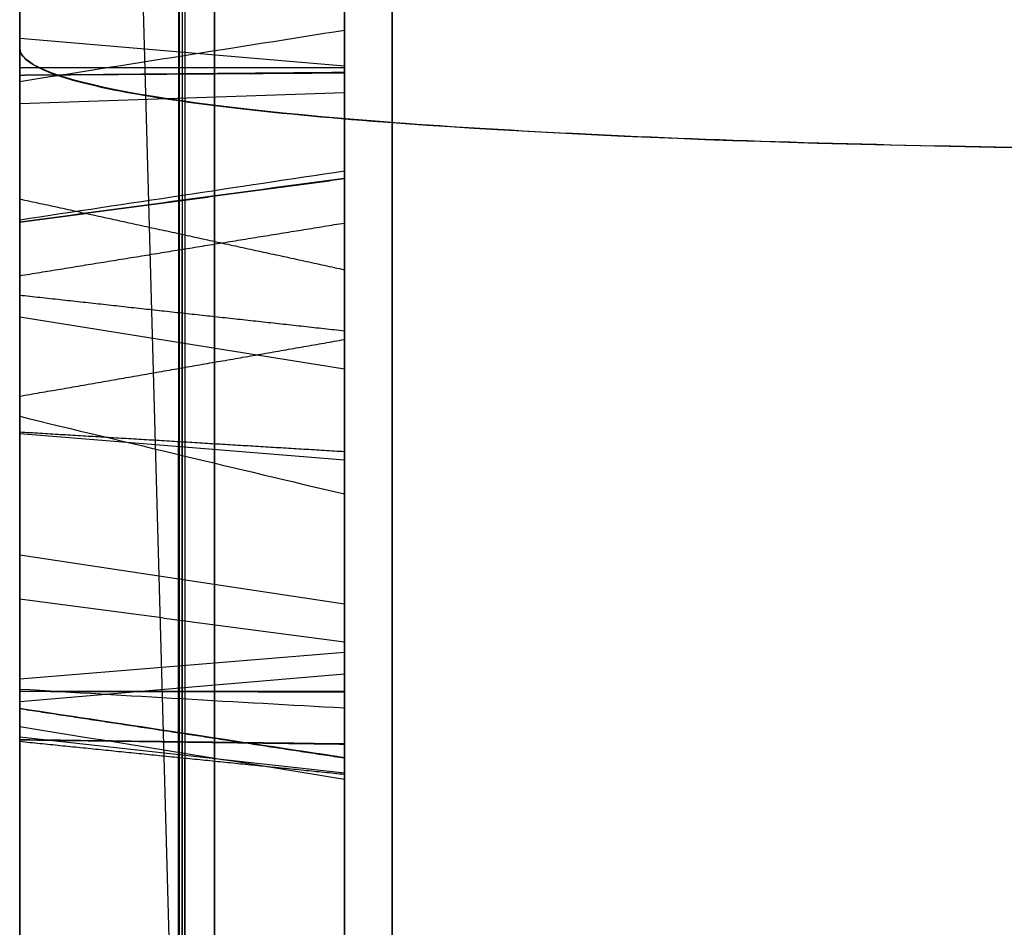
# Model space of a CAD drawing. Header units: millimetres. Extents: x 0 to 284, y -110 to 65.
# Tile 25 of 256: x 73 to 73.758, y -44.914 to -44.215. Entities that reach past the tile are written whole.
import ezdxf

# ---------------------------------------------------------------- set-up
doc = ezdxf.new("R2010")
doc.units = ezdxf.units.MM
doc.layers.add('Layer 01', color=18, linetype='Continuous', true_color=0x000000)

# ---------------------------------------------------------------- blocks, each defined once
blk = doc.blocks.new('Block 01')
at = {"layer": 'Layer 01'}
for p, q in [((73, -45.76525, -20.44534), (73, -39.42834, -20.44534)), ((73, -44.90166, 20.44534), (73, -39.42834, 20.44534)), ((73.125, -43.15305, -22.7201), (73.125, -45.3266, -23.91009)), ((73, -45.21017, 23.63531), (73, -43.24931, 23.63531)), ((73.12264, -43.30978, 22.20611), (73.12264, -46.10731, 23.66862)), ((73.12254, -46.12415, -23.93164), (73.12254, -43.32752, -22.40053)), ((73.12736, -45.67246, 23.85164), (73.12736, -43.40767, 22.66764)), ((73.16979, -46.91092, 22.1588), (73.07851, -43.5954, 21.64754)), ((73.125, -43.76762, 21.2992), (73.125, -44.78299, 21.49746)), ((73.25, -43.96895, -21.79816), (73.25, -44.32859, -21.79816)), ((73.25, -44.02658, 26.00384), (73.25, -44.37274, 26.00384)), ((73.25, -44.25041, -23.29576), (73, -44.22924, -23.33443)), ((73.25, -44.27108, 21.41996), (73, -44.27953, 21.3767)), ((73, -46.44324, -21.78936), (73, -44.37879, -21.78936)), ((73.1224, -44.37934, 19.99225), (73.1224, -44.53943, 19.65048)), ((73.125, -45.18216, 20.6453), (73.125, -44.37991, 19.99212)), ((73, -44.39634, 24.45074), (73, -44.39634, 23.20984)), ((73.25, -44.48363, 19.82266), (73, -44.44371, 19.80396)), ((73.25, -44.44745, 24.87825), (73.25, -44.44745, 24.51461)), ((73.25, -44.44745, 23.18682), (73.25, -44.44745, 22.82621)), ((73.25, -45.18814, -23.44482), (73.25, -44.52267, -23.44482)), ((73.25, -44.55391, 23.24248), (73, -44.53349, 23.28154)), ((73.12196, -44.53941, 19.65036), (73.12196, -47.06171, 21.85677)), ((73.12229, -44.73732, -24.78341), (73.12229, -44.54949, -25.09602)), ((73.25, -44.9775, -25.05276), (73.25, -44.60175, -25.05276)), ((73.25, -44.66478, -24.94785), (73, -44.627, -24.92515)), ((73.25, -44.6383, -23.14379), (73.25, -44.6383, -23.50813)), ((73.25, -44.70197, 22.95927), (73, -44.72239, 22.9202)), ((73.25, -44.71872, -23.18782), (73, -44.73989, -23.14915)), ((73.25, -44.79495, 20.30162), (73, -44.76712, 20.3358)), ((73.12681, -44.78317, 21.49782), (73.12681, -45.18256, 20.64521))]:
    blk.add_line(p, q, dxfattribs=at)
at = {"layer": 'Layer 01', "extrusion": (1, 1.58703e-31, 6.57368e-32)}
blk.add_arc((0, 0, 73), 44.41403, 185.122711, 219.877289, dxfattribs=at)
at = {"layer": 'Layer 01', "extrusion": (1, 3.62485e-31, -1.50146e-31)}
blk.add_arc((0, 0, 73), 44.41403, 140.122711, 174.877289, dxfattribs=at)
at = {"layer": 'Layer 01', "extrusion": (1, 2.49933e-15, 1.46642e-15)}
blk.add_open_spline([(73, -56.18552, -3.96569), (73, -56.07949, -5.46787), (73, -55.83119, -7.70754), (73, -55.38528, -10.29668), (73, -55.12328, -11.5853), (73, -54.98251, -12.22812), (73, -54.92009, -12.5033), (73, -54.87801, -12.68668), (73, -54.85703, -12.77711), (73, -54.1379, -15.841), (73, -53.20569, -18.73528), (73, -51.45384, -22.9645), (73, -50.49551, -25.0367), (73, -49.23323, -27.38006), (73, -48.56603, -28.53318), (73, -48.22342, -29.10511), (73, -48.07465, -29.34922), (73, -47.97505, -29.51175), (73, -47.92439, -29.59394), (73, -46.28804, -32.23389), (73, -44.50755, -34.65091), (73, -42.53333, -36.925)], degree=3, knots=[0, 0, 0, 0, 4.540564, 6.810846, 7.945987, 8.513557, 8.797343, 8.797343, 9.081128, 9.081128, 18.162256, 18.162256, 22.70282, 24.973102, 26.108243, 26.675813, 26.959598, 26.959598, 27.243384, 27.243384, 36.324511, 36.324511, 36.324511, 36.324511], dxfattribs=at)
at = {"layer": 'Layer 01', "extrusion": (1, 9.05746e-15, -3.75172e-15)}
blk.add_open_spline([(73, -42.53333, 36.925), (73, -43.52056, 35.78782), (73, -44.92866, 34.02856), (73, -46.44416, 31.88246), (73, -47.17009, 30.786), (73, -47.5251, 30.23192), (73, -47.67554, 29.9932), (73, -47.77545, 29.83378), (73, -47.82456, 29.755), (73, -49.48255, 27.07999), (73, -50.86995, 24.37426), (73, -52.62171, 20.14501), (73, -53.40933, 18.0021), (73, -54.17377, 15.45252), (73, -54.51738, 14.16536), (73, -54.67953, 13.51869), (73, -54.74695, 13.24088), (73, -54.79144, 13.05553), (73, -54.81373, 12.96158), (73, -55.5234, 9.93778), (73, -55.97349, 6.9697), (73, -56.18552, 3.96569)], degree=3, knots=[0, 0, 0, 0, 4.540564, 6.810846, 7.945987, 8.513557, 8.797343, 8.797343, 9.081128, 9.081128, 18.162256, 18.162256, 22.70282, 24.973102, 26.108243, 26.675813, 26.959598, 26.959598, 27.243384, 27.243384, 36.324511, 36.324511, 36.324511, 36.324511], dxfattribs=at)
at = {"layer": 'Layer 01', "extrusion": (-1, -8.00235e-14, 2.41765e-13)}
blk.add_open_spline([(73, -44.25143, -26.30331), (73, -43.89518, -26.30188), (73, -43.50015, -26.1722), (73, -43.06452, -25.91045)], degree=3, dxfattribs=at)
at = {"layer": 'Layer 01', "extrusion": (1, 4.54066e-16, 2.3174e-15)}
blk.add_rational_spline([(73.28675, -43.06261, -37.38449), (73.28675, -51.23583, -27.96989), (73.28675, -56.0069, -16.4515), (73.28675, -56.88469, -4.01504)], [0.856625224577, 0.82723175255, 0.82723175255, 0.856625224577], degree=3, dxfattribs=at)
at = {"layer": 'Layer 01', "extrusion": (1, 5.20164e-15, -3.00632e-15)}
blk.add_rational_spline([(73.28675, -56.88469, 4.01504), (73.28675, -56.0069, 16.4515), (73.28675, -51.23583, 27.96989), (73.28675, -43.06261, 37.38449)], [0.856625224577, 0.82723175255, 0.82723175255, 0.856625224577], degree=3, dxfattribs=at)
at = {"layer": 'Layer 01', "extrusion": (-1, 0, 0)}
for points in [[(73.15, -43.07814, -25.88778), (73.15, -43.51111, -26.14793), (73.15, -43.90164, -26.27544), (73.15, -44.25144, -26.27686)], [(73.25, -43.08723, -25.87266), (73.25, -43.51842, -26.13175), (73.25, -43.90595, -26.25781), (73.25, -44.25145, -26.25923)], [(73.15, -43.44197, 25.06733), (73.15, -43.93726, 25.36729), (73.15, -44.25185, 25.67801), (73.15, -44.38743, 25.99333)], [(73, -44.41176, 25.98295), (73, -44.27283, 25.65979), (73, -43.95334, 25.34611), (73, -43.45568, 25.04471)], [(73.15, -44.05535, -21.97579), (73.15, -44.26687, -22.26276), (73.15, -44.57262, -22.507), (73.15, -44.97186, -22.70431)], [(73.25, -44.97967, -22.68851), (73.25, -44.5824, -22.49216), (73.25, -44.27909, -22.24961), (73.25, -44.06958, -21.96537)], [(73, -45.04754, -25.86983), (73, -44.87104, -26.15904), (73, -44.60567, -26.30353), (73, -44.25143, -26.30331)], [(73.15, -44.25144, -26.27686), (73.15, -44.59768, -26.27708), (73.15, -44.85297, -26.13775), (73.15, -45.02485, -25.85624)]]:
    blk.add_open_spline(points, degree=3, dxfattribs=at)
at = {"layer": 'Layer 01'}
for points, degree in [([(73, -45.29669, -23.91884), (73, -44.20991, -23.32384), (73, -43.12313, -22.72885)], 2), ([(73.25, -43.18297, -22.71135), (73.25, -44.26974, -23.30635), (73.25, -45.35652, -23.90134)], 2), ([(73, -46.13649, 23.65948), (73, -44.71856, 22.9182), (73, -43.30064, 22.17693)], 2), ([(73, -43.31894, -22.3712), (73, -44.73621, -23.14713), (73, -46.15348, -23.92307)], 2), ([(73.25, -46.077, 23.67812), (73.25, -44.69814, 22.95727), (73.25, -43.31928, 22.23642)], 2), ([(73.25, -46.09364, -23.94056), (73.25, -44.71504, -23.1858), (73.25, -43.33644, -22.43104)], 2), ([(73.25, -45.70164, 23.8425), (73.25, -44.55008, 23.24048), (73.25, -43.39852, 22.63846)], 2), ([(73, -43.41716, 22.69795), (73, -44.52966, 23.27954), (73, -45.64215, 23.86114)], 2), ([(73, -43.57506, 21.65832), (73, -45.25177, 21.92511), (73, -46.92847, 22.1919)], 2), ([(73.25, -43.63982, 21.62399), (73.25, -45.27122, 21.88357), (73.25, -46.90263, 22.14316)], 2), ([(73, -44.77032, 21.47253), (73, -44.26264, 21.3734), (73, -43.75496, 21.27428)], 2), ([(73.25, -44.79565, 21.52238), (73.25, -44.28797, 21.42326), (73.25, -43.78028, 21.32413)], 2), ([(73.25, -44.22292, -21.2012), (73.16667, -44.2361, -21.2077), (73.08333, -44.24927, -21.21421), (73, -44.26244, -21.22074)], 3), ([(73, -44.23663, -3.96569), (73, -50.21107, -3.96569), (73, -56.18552, -3.96569)], 2), ([(73, -44.23663, 3.96569), (73, -50.21107, 3.96569), (73, -56.18552, 3.96569)], 2), ([(73, -44.25143, -26.30331), (73.08333, -44.25143, -26.28861), (73.16667, -44.25144, -26.27392), (73.25, -44.25145, -26.25923)], 3), ([(73, -44.25726, -25.94426), (73.125, -44.25618, -25.96628), (73.25, -44.25509, -25.98829)], 2), ([(73, -44.25726, -25.94426), (73.125, -44.25639, -25.96628), (73.25, -44.25552, -25.98831)], 2), ([(73.25, -44.33127, 26.86296), (73.16667, -44.34384, 26.87058), (73.08333, -44.3564, 26.8782), (73, -44.36896, 26.88582)], 3), ([(73, -44.37057, -21.77982), (73.125, -44.35362, -21.79391), (73.25, -44.33667, -21.808)], 2), ([(73, -44.37057, -21.77982), (73.125, -44.3538, -21.79413), (73.25, -44.33703, -21.80843)], 2), ([(73, -44.53206, 19.61536), (73, -44.44235, 19.80685), (73, -44.35265, 19.99835)], 2), ([(73, -44.35265, 19.99835), (73.125, -44.37991, 19.99212), (73.25, -44.40717, 19.98589)], 2), ([(73, -44.35265, 19.99835), (73, -44.75378, 20.32494), (73, -45.15491, 20.65153)], 2), ([(73, -44.41176, 25.98295), (73.125, -44.39148, 25.9916), (73.25, -44.37121, 26.00025)], 2), ([(73.25, -44.54713, 19.6871), (73.25, -44.47715, 19.8365), (73.25, -44.40717, 19.98589)], 2), ([(73.25, -44.40717, 19.98589), (73.25, -44.80829, 20.31248), (73.25, -45.20942, 20.63907)], 2), ([(73, -44.4267, -22.39434), (73.125, -44.44043, -22.3771), (73.25, -44.45416, -22.35986)], 2), ([(73, -44.50457, 26.45131), (73.125, -44.48275, 26.45025), (73.25, -44.46093, 26.44919)], 2), ([(73, -44.52007, -25.1031), (73, -44.62507, -24.92835), (73, -44.73007, -24.7536)], 2), ([(73, -47.08805, 21.85123), (73, -45.81005, 20.73329), (73, -44.53206, 19.61536)], 2), ([(73, -44.53206, 19.61536), (73.125, -44.53959, 19.65123), (73.25, -44.54713, 19.6871)], 2), ([(73.25, -47.03406, 21.86257), (73.25, -45.79059, 20.77484), (73.25, -44.54713, 19.6871)], 2), ([(73.25, -44.74459, -24.81504), (73.25, -44.66221, -24.95213), (73.25, -44.57984, -25.08923)], 2), ([(73, -44.6607, -25.21895), (73.125, -44.67717, -25.20437), (73.25, -44.69363, -25.18979)], 2), ([(73, -44.7318, -20.57956), (73.125, -44.73181, -20.6016), (73.25, -44.73181, -20.62364)], 2), ([(73, -44.7318, -20.57956), (73.125, -44.732, -20.6016), (73.25, -44.7322, -20.62364)], 2), ([(73, -44.7451, -25.70173), (73.125, -44.76411, -25.7129), (73.25, -44.78311, -25.72406)], 2), ([(73, -44.7451, -25.70173), (73.125, -44.76393, -25.71319), (73.25, -44.78275, -25.72465)], 2), ([(73, -44.75893, -25.37474), (73.08333, -44.77242, -25.36891), (73.16667, -44.7859, -25.36307), (73.25, -44.79939, -25.35724)], 3), ([(73, -44.76915, -20.97334), (73.125, -44.77071, -20.95136), (73.25, -44.77227, -20.92937)], 2), ([(73, -44.76915, -20.97334), (73.125, -44.7708, -20.95137), (73.25, -44.77246, -20.92939)], 2), ([(73, -45.15491, 20.65153), (73, -44.96262, 21.06203), (73, -44.77032, 21.47253)], 2), ([(73, -44.77032, 21.47253), (73.125, -44.78299, 21.49746), (73.25, -44.79565, 21.52238)], 2), ([(73.25, -45.20942, 20.63907), (73.25, -45.00253, 21.08073), (73.25, -44.79565, 21.52238)], 2)]:
    blk.add_open_spline(points, degree=degree, dxfattribs=at)
at = {"layer": 'Layer 01', "extrusion": (-1, 3.56124e-13, -1.34682e-12)}
blk.add_open_spline([(73.25, -44.25531, -25.9883), (73.25, -44.25524, -25.9883), (73.25, -44.25517, -25.98829), (73.25, -44.25509, -25.98829), (73.25, -44.02138, -25.97677), (73.25, -43.73289, -25.87127), (73.25, -43.38135, -25.67653), (73.25, -43.32846, -25.64723), (73.25, -43.27558, -25.61794), (73.25, -43.2227, -25.58864)], degree=3, knots=[0, 0, 0, 0, 0.000213, 0.000213, 0.000213, 0.943266, 0.943266, 0.943266, 1.12463, 1.12463, 1.12463, 1.12463], dxfattribs=at)
at = {"layer": 'Layer 01', "extrusion": (-1, 2.16294e-14, -9.66158e-14)}
blk.add_open_spline([(73.15, -44.25609, -25.97068), (73.15, -44.25605, -25.97068), (73.15, -44.25601, -25.97068), (73.15, -44.25596, -25.97068), (73.15, -44.02678, -25.95938), (73.15, -43.7403, -25.85521), (73.15, -43.38989, -25.6611), (73.15, -43.35816, -25.64353), (73.15, -43.32643, -25.62595), (73.15, -43.2947, -25.60837)], degree=3, knots=[0.0084044, 0.0084044, 0.0084044, 0.0084044, 0.0085665, 0.0085665, 0.0085665, 0.8652189, 0.8652189, 0.8652189, 0.9427887, 0.9427887, 0.9427887, 0.9427887], dxfattribs=at)
at = {"layer": 'Layer 01', "extrusion": (-1, -5.11454e-12, 1.43158e-11)}
blk.add_open_spline([(73, -43.40271, -25.63797), (73, -43.75142, -25.83114), (73, -44.03487, -25.9333), (73, -44.25726, -25.94426)], degree=3, dxfattribs=at)
at = {"layer": 'Layer 01', "extrusion": (-1, 5.09622e-14, 3.66193e-14)}
blk.add_open_spline([(73.25, -44.37121, 26.00025), (73.25, -44.23786, 25.69015), (73.25, -43.92653, 25.38141), (73.25, -43.43284, 25.08242)], degree=3, dxfattribs=at)
at = {"layer": 'Layer 01', "extrusion": (1, -6.40511e-14, 5.99287e-14)}
blk.add_open_spline([(73.15, -44.34635, 26.8721), (73.15, -44.20581, 27.09968), (73.15, -44.00627, 27.23557), (73.15, -43.74233, 27.28054)], degree=3, dxfattribs=at)
at = {"layer": 'Layer 01', "extrusion": (1, -3.74624e-13, 5.89553e-13)}
blk.add_open_spline([(73.25, -43.73942, 27.26315), (73.25, -43.9986, 27.21898), (73.25, -44.19318, 27.0865), (73.25, -44.33127, 26.86296)], degree=3, dxfattribs=at)
at = {"layer": 'Layer 01', "extrusion": (1, -1.82179e-12, 2.69397e-12)}
blk.add_open_spline([(73, -43.7467, 27.30663), (73, -44.01778, 27.26046), (73, -44.22474, 27.11946), (73, -44.36896, 26.88582)], degree=3, dxfattribs=at)
at = {"layer": 'Layer 01', "extrusion": (1, 4.92409e-13, 2.16728e-12)}
blk.add_open_spline([(73, -43.79501, 24.66336), (73, -44.30234, 24.92858), (73, -44.71555, 25.02332), (73, -45.03937, 24.94608)], degree=3, dxfattribs=at)
at = {"layer": 'Layer 01', "extrusion": (1, -1.28486e-15, -5.62921e-14)}
blk.add_open_spline([(73.15, -45.03323, 24.92035), (73.15, -44.71923, 24.99525), (73.15, -44.3122, 24.90389), (73.15, -43.80727, 24.63992)], degree=3, dxfattribs=at)
at = {"layer": 'Layer 01', "extrusion": (1, -1.10718e-13, -4.81809e-13)}
blk.add_open_spline([(73.25, -43.81543, 24.6243), (73.25, -44.31877, 24.88744), (73.25, -44.72169, 24.97653), (73.25, -45.02914, 24.9032)], degree=3, dxfattribs=at)
at = {"layer": 'Layer 01', "extrusion": (1, 1.96894e-13, 3.1449e-13)}
blk.add_open_spline([(73, -43.95241, -21.06751), (73, -44.1108, -20.7444), (73, -44.37076, -20.57966), (73, -44.7318, -20.57956)], degree=3, dxfattribs=at)
at = {"layer": 'Layer 01', "extrusion": (1, 8.07829e-14, 6.89607e-14)}
blk.add_open_spline([(73.15, -44.73192, -20.60601), (73.15, -44.73189, -20.60601), (73.15, -44.73185, -20.60601), (73.15, -44.73181, -20.60601), (73.15, -44.38001, -20.60611), (73.15, -44.13059, -20.76413), (73.15, -43.97616, -21.07915), (73.15, -43.97615, -21.07918), (73.15, -43.97614, -21.07921), (73.15, -43.97613, -21.07923)], degree=3, knots=[0.0096981, 0.0096981, 0.0096981, 0.0096981, 0.0098039, 0.0098039, 0.0098039, 0.9901961, 0.9901961, 0.9901961, 0.9902745, 0.9902745, 0.9902745, 0.9902745], dxfattribs=at)
at = {"layer": 'Layer 01', "extrusion": (1, -1.23849e-14, 6.26159e-14)}
blk.add_open_spline([(73.25, -43.97811, 24.31313), (73.25, -44.3914, 24.5292), (73.25, -44.7253, 24.61925), (73.25, -44.98184, 24.56851), (73.25, -44.98188, 24.5685), (73.25, -44.98193, 24.56849), (73.25, -44.98197, 24.56848)], degree=3, knots=[0, 0, 0, 0, 1.073704, 1.073704, 1.073704, 1.073838, 1.073838, 1.073838, 1.073838], dxfattribs=at)
at = {"layer": 'Layer 01', "extrusion": (1, 0, 0)}
for points, knots in [([(73.15, -43.98628, 24.2975), (73.15, -44.39826, 24.51288), (73.15, -44.72862, 24.60062), (73.15, -44.97842, 24.55121), (73.15, -44.97845, 24.5512), (73.15, -44.97847, 24.5512), (73.15, -44.9785, 24.55119)], [0, 0, 0, 0, 0.990099, 0.990099, 0.990099, 0.990205, 0.990205, 0.990205, 0.990205]), ([(73.25, -43.99193, -21.08704), (73.25, -43.99195, -21.087), (73.25, -43.99198, -21.08696), (73.25, -43.992, -21.08692), (73.25, -44.14378, -20.77728), (73.25, -44.38617, -20.62374), (73.25, -44.73181, -20.62364), (73.25, -44.73188, -20.62364), (73.25, -44.73194, -20.62364), (73.25, -44.73201, -20.62364)], [-0.9777433, -0.9777433, -0.9777433, -0.9777433, -0.9776004, -0.9776004, -0.9776004, -0.0001917, -0.0001917, -0.0001917, 0, 0, 0, 0]), ([(73.15, -44.23873, -21.209), (73.15, -44.33219, -21.01459), (73.15, -44.51498, -20.92883), (73.15, -44.77102, -20.94696), (73.15, -44.77104, -20.94696), (73.15, -44.77106, -20.94696), (73.15, -44.77108, -20.94697)], [0.0004866, 0.0004866, 0.0004866, 0.0004866, 0.990099, 0.990099, 0.990099, 0.9901714, 0.9901714, 0.9901714, 0.9901714]), ([(73.15, -44.78321, -25.36424), (73.15, -44.8358, -25.48509), (73.15, -44.83263, -25.60497), (73.15, -44.76791, -25.71513), (73.15, -44.76787, -25.71519), (73.15, -44.76784, -25.71524), (73.15, -44.76781, -25.7153)], [0.0001372, 0.0001372, 0.0001372, 0.0001372, 0.990099, 0.990099, 0.990099, 0.9906106, 0.9906106, 0.9906106, 0.9906106]), ([(73.15, -44.77108, -20.94697), (73.15, -44.7711, -20.94697), (73.15, -44.77112, -20.94697), (73.15, -44.77114, -20.94697), (73.15, -45.02506, -20.96606), (73.15, -45.33186, -21.06426), (73.15, -45.69397, -21.24323)], [0.0098254, 0.0098254, 0.0098254, 0.0098254, 0.009901, 0.009901, 0.009901, 1, 1, 1, 1])]:
    blk.add_open_spline(points, degree=3, knots=knots, dxfattribs=at)
at = {"layer": 'Layer 01', "extrusion": (1, 3.35461e-14, 1.30174e-13)}
blk.add_open_spline([(73, -44.97329, 24.52526), (73, -44.73362, 24.57267), (73, -44.40853, 24.48841), (73, -43.99853, 24.27407)], degree=3, dxfattribs=at)
at = {"layer": 'Layer 01', "extrusion": (-1, -1.86648e-13, 2.3467e-13)}
blk.add_open_spline([(73, -44.96014, -22.72803), (73, -44.55795, -22.52925), (73, -44.24854, -22.2825), (73, -44.03402, -21.99142)], degree=3, dxfattribs=at)
at = {"layer": 'Layer 01', "extrusion": (1, 2.7657e-13, 9.42368e-14)}
blk.add_open_spline([(73.15, -44.08417, -25.28951), (73.15, -44.20358, -25.0862), (73.15, -44.22467, -24.87716), (73.15, -44.14526, -24.65786), (73.15, -44.14525, -24.65786), (73.15, -44.14525, -24.65785), (73.15, -44.14525, -24.65784)], degree=3, knots=[0.0004774, 0.0004774, 0.0004774, 0.0004774, 0.990099, 0.990099, 0.990099, 0.9901258, 0.9901258, 0.9901258, 0.9901258], dxfattribs=at)
at = {"layer": 'Layer 01', "extrusion": (1, 9.50041e-13, 1.17187e-13)}
blk.add_open_spline([(73.25, -44.09656, 26.11078), (73.25, -44.09659, 26.11084), (73.25, -44.09662, 26.1109), (73.25, -44.09665, 26.11096), (73.25, -44.21542, 26.33005), (73.25, -44.22427, 26.53981), (73.25, -44.11282, 26.7263), (73.25, -44.11277, 26.72637), (73.25, -44.11272, 26.72645), (73.25, -44.11268, 26.72653)], degree=3, knots=[-0.676886, -0.676886, -0.676886, -0.676886, -0.6766848, -0.6766848, -0.6766848, -0.000273, -0.000273, -0.000273, 0, 0, 0, 0], dxfattribs=at)
at = {"layer": 'Layer 01', "extrusion": (1, -8.20465e-13, -7.9405e-14)}
blk.add_open_spline([(73, -44.17012, -24.64886), (73, -44.25213, -24.87532), (73, -44.22995, -25.0937), (73, -44.1068, -25.3032)], degree=3, dxfattribs=at)
at = {"layer": 'Layer 01', "extrusion": (-1, -4.91543e-13, 2.56133e-13)}
blk.add_open_spline([(73.25, -44.33685, -21.80822), (73.25, -44.33679, -21.80815), (73.25, -44.33673, -21.80807), (73.25, -44.33667, -21.808), (73.25, -44.16817, -21.60531), (73.25, -44.12305, -21.39792), (73.25, -44.22292, -21.2012)], degree=3, knots=[0, 0, 0, 0, 0.0002804, 0.0002804, 0.0002804, 0.6967261, 0.6967261, 0.6967261, 0.6967261], dxfattribs=at)
at = {"layer": 'Layer 01', "extrusion": (-1, -3.46322e-14, -1.7599e-14)}
blk.add_open_spline([(73.15, -44.35034, -21.79686), (73.15, -44.3503, -21.79682), (73.15, -44.35026, -21.79677), (73.15, -44.35023, -21.79673), (73.15, -44.1844, -21.59725), (73.15, -44.14256, -21.39826), (73.15, -44.23873, -21.209)], degree=3, knots=[0.0096841, 0.0096841, 0.0096841, 0.0096841, 0.009901, 0.009901, 0.009901, 0.9995414, 0.9995414, 0.9995414, 0.9995414], dxfattribs=at)
at = {"layer": 'Layer 01', "extrusion": (-1, -3.40923e-13, 6.59357e-14)}
blk.add_open_spline([(73, -44.26244, -21.22074), (73, -44.17183, -21.3988), (73, -44.20874, -21.58516), (73, -44.37057, -21.77982)], degree=3, dxfattribs=at)
at = {"layer": 'Layer 01', "extrusion": (1, 1.84193e-13, 5.81439e-13)}
blk.add_open_spline([(73.25, -44.22292, -21.2012), (73.25, -44.32003, -20.99935), (73.25, -44.51172, -20.91092), (73.25, -44.77227, -20.92937), (73.25, -44.7723, -20.92937), (73.25, -44.77233, -20.92938), (73.25, -44.77236, -20.92938)], degree=3, knots=[0, 0, 0, 0, 0.6962969, 0.6962969, 0.6962969, 0.6963924, 0.6963924, 0.6963924, 0.6963924], dxfattribs=at)
at = {"layer": 'Layer 01'}
for points, knots in [([(73.9651, -44.31486, -2.9663), (73.83585, -44.31456, -2.97081), (73.71002, -44.31262, -3.00009), (73.47552, -44.30541, -3.10464), (73.36891, -44.30017, -3.17954), (73.10303, -44.27981, -3.45518), (73, -44.25972, -3.70809), (73, -44.23663, -3.96569)], [0, 0, 0, 0, 0.39044, 0.39044, 0.780881, 0.780881, 1.561762, 1.561762, 1.561762, 1.561762]), ([(73, -44.23663, 3.96569), (73, -44.24817, 3.83688), (73.02464, -44.25892, 3.71058), (73.12044, -44.2782, 3.47295), (73.19122, -44.28655, 3.36387), (73.45702, -44.30693, 3.08796), (73.70659, -44.31426, 2.97533), (73.9651, -44.31486, 2.9663)], [0, 0, 0, 0, 0.390481, 0.390481, 0.780962, 0.780962, 1.561923, 1.561923, 1.561923, 1.561923])]:
    blk.add_open_spline(points, degree=3, knots=knots, dxfattribs=at)
at = {"layer": 'Layer 01', "extrusion": (-0.173648, 0.038987, -0.984036)}
blk.add_open_spline([(73, -44.25726, -25.94426), (73.08333, -44.25662, -25.95894), (73.16667, -44.25596, -25.97362), (73.25, -44.25531, -25.9883)], degree=3, dxfattribs=at)
at = {"layer": 'Layer 01', "extrusion": (-1, 2.96871e-13, 5.97139e-13)}
blk.add_open_spline([(73, -44.25726, -25.94426), (73, -44.47826, -25.95302), (73, -44.64121, -25.87237), (73, -44.7451, -25.70173)], degree=3, dxfattribs=at)
at = {"layer": 'Layer 01', "extrusion": (-1, 0, 0)}
for points, knots in [([(73.15, -44.76781, -25.7153), (73.15, -44.76777, -25.71536), (73.15, -44.76773, -25.71542), (73.15, -44.76769, -25.71548), (73.15, -44.65864, -25.8946), (73.15, -44.48474, -25.97974), (73.15, -44.25622, -25.97069), (73.15, -44.25618, -25.97069), (73.15, -44.25613, -25.97069), (73.15, -44.25609, -25.97068)], [0.0094675, 0.0094675, 0.0094675, 0.0094675, 0.0098039, 0.0098039, 0.0098039, 0.9901961, 0.9901961, 0.9901961, 0.9903744, 0.9903744, 0.9903744, 0.9903744]), ([(73.15, -44.94973, -18.97215), (73.15, -44.94972, -18.97218), (73.15, -44.94971, -18.9722), (73.15, -44.9497, -18.97223), (73.15, -44.80945, -19.295), (73.15, -44.85107, -19.5865), (73.15, -45.07577, -19.86333)], [0.009822, 0.009822, 0.009822, 0.009822, 0.009901, 0.009901, 0.009901, 0.9999324, 0.9999324, 0.9999324, 0.9999324])]:
    blk.add_open_spline(points, degree=3, knots=knots, dxfattribs=at)
at = {"layer": 'Layer 01', "extrusion": (-1, -8.72115e-17, 1.37792e-13)}
blk.add_open_spline([(73.25, -44.25145, -26.25923), (73.25, -44.59235, -26.25944), (73.25, -44.84093, -26.12355), (73.25, -45.00972, -25.84718)], degree=3, dxfattribs=at)
at = {"layer": 'Layer 01', "extrusion": (-1, 1.05017e-12, 1.56092e-12)}
blk.add_open_spline([(73.25, -44.78293, -25.72436), (73.25, -44.78287, -25.72446), (73.25, -44.78281, -25.72456), (73.25, -44.78275, -25.72465), (73.25, -44.67027, -25.90941), (73.25, -44.48906, -25.99756), (73.25, -44.25552, -25.98831), (73.25, -44.25545, -25.98831), (73.25, -44.25538, -25.9883), (73.25, -44.25531, -25.9883)], degree=3, knots=[0, 0, 0, 0, 0.000345, 0.000345, 0.000345, 0.6518853, 0.6518853, 0.6518853, 0.6520979, 0.6520979, 0.6520979, 0.6520979], dxfattribs=at)
at = {"layer": 'Layer 01', "extrusion": (1, 0, 0)}
for points in [[(73, -44.76915, -20.97334), (73, -44.51984, -20.95569), (73, -44.35041, -21.03746), (73, -44.26244, -21.22074)], [(73.15, -44.38743, 25.99333), (73.15, -44.52296, 26.31096), (73.15, -44.50817, 26.6004), (73.15, -44.34635, 26.8721)], [(73, -44.36896, 26.88582), (73, -44.53521, 26.6068), (73, -44.55007, 26.30711), (73, -44.41176, 25.98295)], [(73.15, -44.5561, -25.09449), (73.15, -44.65661, -25.16035), (73.15, -44.734, -25.2499), (73.15, -44.78321, -25.36424)], [(73, -44.73007, -24.7536), (73, -44.91133, -24.86251), (73, -45.04027, -25.02449), (73, -45.11687, -25.23953)]]:
    blk.add_open_spline(points, degree=3, dxfattribs=at)
at = {"layer": 'Layer 01', "extrusion": (1, -3.48258e-14, -1.486e-14)}
blk.add_open_spline([(73.25, -44.33127, 26.86296), (73.25, -44.49014, 26.59614), (73.25, -44.50488, 26.31352), (73.25, -44.37121, 26.00025)], degree=3, dxfattribs=at)
at = {"layer": 'Layer 01', "extrusion": (-0.173648, 0.749227, -0.639144)}
blk.add_open_spline([(73.25, -44.33685, -21.80822), (73.16667, -44.34809, -21.79876), (73.08333, -44.35933, -21.78929), (73, -44.37057, -21.77982)], degree=3, dxfattribs=at)
at = {"layer": 'Layer 01', "extrusion": (-1, 3.60061e-12, -5.07068e-12)}
blk.add_open_spline([(73.25, -45.13473, -22.37478), (73.25, -44.77119, -22.19511), (73.25, -44.5062, -22.00673), (73.25, -44.33703, -21.80843), (73.25, -44.33697, -21.80836), (73.25, -44.33691, -21.80829), (73.25, -44.33685, -21.80822)], degree=3, knots=[0, 0, 0, 0, 0.9912936, 0.9912936, 0.9912936, 0.991574, 0.991574, 0.991574, 0.991574], dxfattribs=at)
at = {"layer": 'Layer 01', "extrusion": (-1, 4.8186e-12, -6.89215e-12)}
blk.add_open_spline([(73.15, -45.14254, -22.35897), (73.15, -44.7803, -22.17994), (73.15, -44.5173, -21.99258), (73.15, -44.35044, -21.79699), (73.15, -44.35041, -21.79695), (73.15, -44.35037, -21.7969), (73.15, -44.35034, -21.79686)], degree=3, knots=[0, 0, 0, 0, 0.990099, 0.990099, 0.990099, 0.9903121, 0.9903121, 0.9903121, 0.9903121], dxfattribs=at)
at = {"layer": 'Layer 01', "extrusion": (-1, -3.90943e-13, 5.51598e-13)}
blk.add_open_spline([(73, -44.37057, -21.77982), (73, -44.53395, -21.97134), (73, -44.79396, -22.15719), (73, -45.15426, -22.33526)], degree=3, dxfattribs=at)
at = {"layer": 'Layer 01', "extrusion": (1, -8.0697e-13, 7.09585e-13)}
blk.add_open_spline([(73, -44.75893, -25.37474), (73, -44.70832, -25.2571), (73, -44.62723, -25.16749), (73, -44.52007, -25.1031)], degree=3, dxfattribs=at)
at = {"layer": 'Layer 01', "extrusion": (-0.173648, -0.844145, -0.507213)}
for points, knots in [([(73, -44.52007, -25.1031), (73.04163, -44.53014, -25.10059), (73.08328, -44.54016, -25.09818), (73.12495, -44.55012, -25.09587), (73.16661, -44.56008, -25.09356), (73.2083, -44.56998, -25.09135), (73.25, -44.57984, -25.08923)], [-0.2574202, -0.2574202, -0.2574202, -0.2574202, -0.1287083, -0.1287083, -0.1287083, 0, 0, 0, 0]), ([(73, -44.73007, -24.7536), (73.0417, -44.73259, -24.76369), (73.08338, -44.73506, -24.77385), (73.12505, -44.73748, -24.78409), (73.16672, -44.7399, -24.79432), (73.20837, -44.74227, -24.80464), (73.25, -44.74459, -24.81504)], [0, 0, 0, 0, 0.1289253, 0.1289253, 0.1289253, 0.2578482, 0.2578482, 0.2578482, 0.2578482])]:
    blk.add_open_spline(points, degree=3, knots=knots, dxfattribs=at)
at = {"layer": 'Layer 01', "extrusion": (1, -1.36388e-13, 5.87043e-14)}
blk.add_open_spline([(73.25, -44.57984, -25.08923), (73.25, -44.67621, -25.15592), (73.25, -44.75115, -25.24515), (73.25, -44.79939, -25.35724)], degree=3, dxfattribs=at)
at = {"layer": 'Layer 01', "extrusion": (1, 2.67021e-13, -1.03737e-12)}
blk.add_open_spline([(73, -44.7318, -20.57956), (73, -45.09178, -20.57633), (73, -45.47418, -20.6754), (73, -45.87637, -20.87417)], degree=3, dxfattribs=at)
at = {"layer": 'Layer 01', "extrusion": (0.173648, 0.008844, 0.984768)}
blk.add_open_spline([(73, -44.7318, -20.57956), (73.08333, -44.73187, -20.59425), (73.16667, -44.73194, -20.60895), (73.25, -44.73201, -20.62364)], degree=3, dxfattribs=at)
at = {"layer": 'Layer 01', "extrusion": (1, 3.91029e-14, -1.03065e-13)}
blk.add_open_spline([(73.15, -45.86465, -20.89789), (73.15, -45.46526, -20.70049), (73.15, -45.08694, -20.60282), (73.15, -44.73204, -20.60601), (73.15, -44.732, -20.60601), (73.15, -44.73196, -20.60601), (73.15, -44.73192, -20.60601)], degree=3, knots=[0, 0, 0, 0, 0.990099, 0.990099, 0.990099, 0.990207, 0.990207, 0.990207, 0.990207], dxfattribs=at)
at = {"layer": 'Layer 01', "extrusion": (1, 1.94989e-13, -7.56177e-13)}
blk.add_open_spline([(73.25, -44.73201, -20.62364), (73.25, -44.73207, -20.62364), (73.25, -44.73213, -20.62364), (73.25, -44.7322, -20.62364), (73.25, -45.08372, -20.62048), (73.25, -45.45931, -20.71722), (73.25, -45.85684, -20.91369)], degree=3, knots=[-1.183008, -1.183008, -1.183008, -1.183008, -1.182816, -1.182816, -1.182816, 0, 0, 0, 0], dxfattribs=at)
at = {"layer": 'Layer 01', "extrusion": (1, 3.75456e-12, -2.89296e-12)}
blk.add_open_spline([(73.15, -45.09195, -25.2484), (73.15, -45.02035, -25.04741), (73.15, -44.90299, -24.89553), (73.15, -44.73892, -24.79023)], degree=3, dxfattribs=at)
at = {"layer": 'Layer 01', "extrusion": (1, 7.60914e-13, 3.21869e-14)}
blk.add_open_spline([(73, -44.7451, -25.70173), (73, -44.80548, -25.59898), (73, -44.80875, -25.48918), (73, -44.75893, -25.37474)], degree=3, dxfattribs=at)
at = {"layer": 'Layer 01', "extrusion": (-0.173648, -0.849075, -0.498917)}
blk.add_open_spline([(73.25, -44.78293, -25.72436), (73.16667, -44.77033, -25.71681), (73.08333, -44.75772, -25.70926), (73, -44.7451, -25.70173)], degree=3, dxfattribs=at)
at = {"layer": 'Layer 01', "extrusion": (1, 2.61853e-12, -1.97162e-12)}
blk.add_open_spline([(73.25, -45.07534, -25.25432), (73.25, -45.00712, -25.0628), (73.25, -44.89734, -24.91766), (73.25, -44.74459, -24.81504)], degree=3, dxfattribs=at)
at = {"layer": 'Layer 01', "extrusion": (-0.173648, -0.069573, 0.982347)}
blk.add_open_spline([(73.25, -44.77236, -20.92938), (73.16667, -44.77129, -20.94403), (73.08333, -44.77022, -20.95869), (73, -44.76915, -20.97334)], degree=3, dxfattribs=at)
at = {"layer": 'Layer 01', "extrusion": (1, -2.93744e-13, 9.13566e-13)}
blk.add_open_spline([(73, -45.68225, -21.26694), (73, -45.32196, -21.08887), (73, -45.01794, -20.99205), (73, -44.76915, -20.97334)], degree=3, dxfattribs=at)
at = {"layer": 'Layer 01', "extrusion": (1, -2.02269e-13, 4.87723e-13)}
blk.add_open_spline([(73.25, -44.77236, -20.92938), (73.25, -44.77239, -20.92938), (73.25, -44.77243, -20.92938), (73.25, -44.77246, -20.92939), (73.25, -45.0298, -20.94873), (73.25, -45.33846, -21.04785), (73.25, -45.70179, -21.22742)], degree=3, knots=[0, 0, 0, 0, 0.0000955, 0.0000955, 0.0000955, 0.9876275, 0.9876275, 0.9876275, 0.9876275], dxfattribs=at)
at = {"layer": 'Layer 01', "extrusion": (-1, -2.98107e-13, 4.2148e-14)}
blk.add_open_spline([(73, -45.05529, -19.88006), (73, -44.82506, -19.59646), (73, -44.78157, -19.29279), (73, -44.92544, -18.96169)], degree=3, dxfattribs=at)
at = {"layer": 'Layer 01', "extrusion": (1, 1.80224e-12, 1.9691e-13)}
blk.add_open_spline([(73.25, -44.79939, -25.35724), (73.25, -44.85384, -25.48237), (73.25, -44.85074, -25.60897), (73.25, -44.78311, -25.72406), (73.25, -44.78305, -25.72416), (73.25, -44.78299, -25.72426), (73.25, -44.78293, -25.72436)], degree=3, knots=[0, 0, 0, 0, 0.3965937, 0.3965937, 0.3965937, 0.3969386, 0.3969386, 0.3969386, 0.3969386], dxfattribs=at)
at = {"layer": 'Layer 01', "extrusion": (-1, 6.99728e-13, -9.89849e-14)}
blk.add_open_spline([(73.25, -45.08943, -19.85218), (73.25, -44.8684, -19.57985), (73.25, -44.82804, -19.29647), (73.25, -44.96587, -18.97926), (73.25, -44.96589, -18.97921), (73.25, -44.96591, -18.97917), (73.25, -44.96593, -18.97913)], degree=3, knots=[-0.9829869, -0.9829869, -0.9829869, -0.9829869, -0.0001429, -0.0001429, -0.0001429, 0, 0, 0, 0], dxfattribs=at)

msp = doc.modelspace()

# ---------------------------------------------------------------- block references
at = {"layer": 'Layer 01'}
msp.add_blockref('Block 01', (0, 0), dxfattribs=at)

doc.saveas('drawing.dxf')
